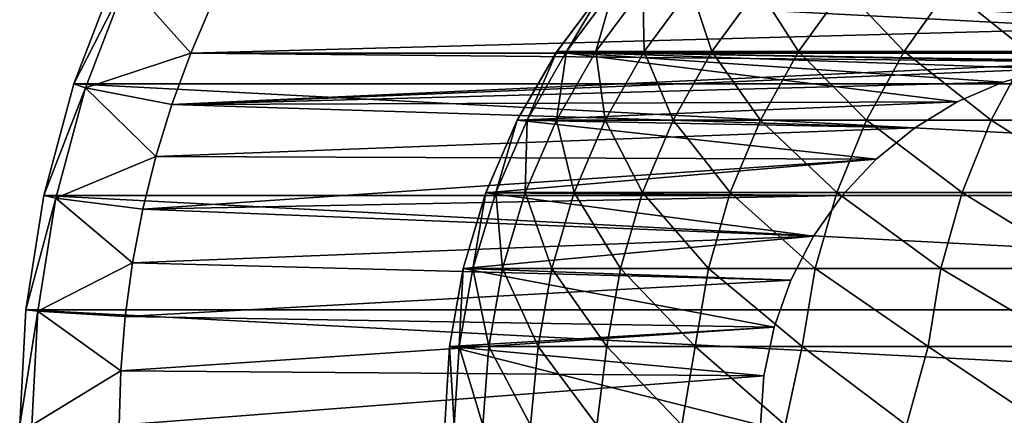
# Model space of a CAD drawing. Header units: metres. Extents: x -23 to 265, y -23 to 70.
# Tile 3 of 64: x -23 to -2, y 0 to 8. Entities that reach past the tile are written whole.
import ezdxf

# ---------------------------------------------------------------- set-up
doc = ezdxf.new("R2010")
doc.units = ezdxf.units.M
doc.layers.add('solid_SWIVIEL_SPOUT_SW0001', color=7, linetype='CONTINUOUS')

msp = doc.modelspace()

# ---------------------------------------------------------------- linework, layer by layer
at = {"layer": 'solid_SWIVIEL_SPOUT_SW0001'}
for points in [[(-21.636526, 7.030167, -31.770285), (-20.554785, 9.151547, -27), (-20.783171, 9.253232, -31.770285)], [(-21.636524, 7.030174, -130), (-21.636526, 7.030167, -31.770285), (-20.783171, 9.253232, -31.770285)], [(-21.636526, 7.030167, -31.770285), (-21.398762, 6.952912, -27), (-20.554785, 9.151547, -27)], [(-20.783159, 9.253258, -130), (-21.636524, 7.030174, -130), (-20.783171, 9.253232, -31.770285)], [(21.63653, 7.030156, -130), (-21.636524, 7.030174, -130), (-20.783159, 9.253258, -130)], [(-21.398775, 6.95287, 98.199997), (-20.554779, 9.151562, 98.199997), (-21.398762, 6.952912, -27)], [(-19.229807, 7.661891, 100), (-20.554779, 9.151562, 98.199997), (-21.398775, 6.95287, 98.199997)], [(-20.554779, 9.151562, 98.199997), (-20.554785, 9.151547, -27), (-21.398762, 6.952912, -27)], [(21.63653, 7.030156, -130), (-20.783159, 9.253258, -130), (20.783169, 9.253239, -130)], [(-18.786798, 8.691728, 100), (-20.554779, 9.151562, 98.199997), (-19.229807, 7.661891, 100)], [(-10.724623, 8.999025, 100.25), (-11.696816, 7.693145, 100.25), (-11.693248, 7.698569, 180.25)], [(11.696821, 7.693137, 100.25), (-11.696816, 7.693145, 100.25), (-10.724623, 8.999025, 100.25)], [(-10.719385, 9.005264, 180.25), (-11.693248, 7.698569, 180.25), (-11.492989, 7.698569, 187.61937)], [(-10.724623, 8.999025, 100.25), (-11.693248, 7.698569, 180.25), (-10.719385, 9.005264, 180.25)], [(-10.520563, 9.005264, 187.566467), (-11.492989, 7.698569, 187.61937), (-10.892802, 7.698569, 194.96698)], [(-10.520563, 9.005264, 187.566467), (-10.719385, 9.005264, 180.25), (-11.492989, 7.698569, 187.61937)], [(-9.924685, 9.005264, 194.861359), (-10.892802, 7.698569, 194.96698), (-9.894461, 7.698569, 202.271149)], [(-9.924685, 9.005264, 194.861359), (-10.520563, 9.005264, 187.566467), (-10.892802, 7.698569, 194.96698)], [(11.696821, 7.693137, 100.25), (-10.724623, 8.999025, 100.25), (10.724627, 8.99902, 100.25)], [(-8.933508, 9.005264, 202.113098), (-9.924685, 9.005264, 194.861359), (-9.894461, 7.698569, 202.271149)], [(-8.933508, 9.005264, 202.113098), (-9.894461, 7.698569, 202.271149), (-8.50091, 7.698569, 209.510315)], [(-7.549958, 9.005264, 209.300323), (-8.933508, 9.005264, 202.113098), (-8.50091, 7.698569, 209.510315)], [(-7.549958, 9.005264, 209.300323), (-8.50091, 7.698569, 209.510315), (-6.716264, 7.698569, 216.663132)], [(-5.778121, 9.005264, 216.401794), (-7.549958, 9.005264, 209.300323), (-6.716264, 7.698569, 216.663132)], [(-5.778121, 9.005264, 216.401794), (-6.716264, 7.698569, 216.663132), (-4.545789, 7.698569, 223.70845)], [(-3.623224, 9.005264, 223.396561), (-5.778121, 9.005264, 216.401794), (-4.545789, 7.698569, 223.70845)], [(-3.623224, 9.005264, 223.396561), (-4.545789, 7.698569, 223.70845), (-1.995894, 7.698569, 230.625519)], [(-1.091629, 9.005264, 230.263962), (-3.623224, 9.005264, 223.396561), (-1.995894, 7.698569, 230.625519)], [(18.78681, 8.691704, 100), (-18.786798, 8.691728, 100), (-19.229807, 7.661891, 100)], [(19.229818, 7.661862, 100), (18.78681, 8.691704, 100), (-19.229807, 7.661891, 100)], [(-19.229807, 7.661891, 100), (-21.398775, 6.95287, 98.199997), (-19.616417, 6.609551, 100)], [(-0.51182, 7.482515, 100), (-19.229807, 7.661891, 100), (-19.616417, 6.609551, 100)], [(-0.51182, 7.482515, 100), (19.229818, 7.661862, 100), (-19.229807, 7.661891, 100)], [(-11.696816, 7.693145, 100.25), (-12.510859, 6.283184, 100.25), (-12.508663, 6.287555, 180.25)], [(-3.450484, 6.659141, 100.25), (-12.510859, 6.283184, 100.25), (-11.696816, 7.693145, 100.25)], [(-11.693248, 7.698569, 180.25), (-12.508663, 6.287555, 180.25), (-12.3072, 6.287555, 187.663651)], [(-11.696816, 7.693145, 100.25), (-12.508663, 6.287555, 180.25), (-11.693248, 7.698569, 180.25)], [(-11.492989, 7.698569, 187.61937), (-12.3072, 6.287555, 187.663651), (-11.703407, 6.287555, 195.05542)], [(-11.492989, 7.698569, 187.61937), (-11.693248, 7.698569, 180.25), (-12.3072, 6.287555, 187.663651)], [(-10.892802, 7.698569, 194.96698), (-11.703407, 6.287555, 195.05542), (-10.699066, 6.287555, 202.403473)], [(-10.892802, 7.698569, 194.96698), (-11.492989, 7.698569, 187.61937), (-11.703407, 6.287555, 195.05542)], [(0.511837, 7.482514, 100.25), (-11.696816, 7.693145, 100.25), (11.696821, 7.693137, 100.25)], [(-2.511596, 7.066957, 100.25), (-3.450484, 6.659141, 100.25), (-11.696816, 7.693145, 100.25)], [(-1.525908, 7.343133, 100.25), (-2.511596, 7.066957, 100.25), (-11.696816, 7.693145, 100.25)], [(-0.511823, 7.482515, 100.25), (-1.525908, 7.343133, 100.25), (-11.696816, 7.693145, 100.25)], [(0.511837, 7.482514, 100.25), (-0.511823, 7.482515, 100.25), (-11.696816, 7.693145, 100.25)], [(-9.894461, 7.698569, 202.271149), (-10.892802, 7.698569, 194.96698), (-10.699066, 6.287555, 202.403473)], [(-9.894461, 7.698569, 202.271149), (-10.699066, 6.287555, 202.403473), (-9.297142, 6.287555, 209.686157)], [(-8.50091, 7.698569, 209.510315), (-9.894461, 7.698569, 202.271149), (-9.297142, 6.287555, 209.686157)], [(-8.50091, 7.698569, 209.510315), (-9.297142, 6.287555, 209.686157), (-7.501771, 6.287555, 216.881943)], [(-6.716264, 7.698569, 216.663132), (-8.50091, 7.698569, 209.510315), (-7.501771, 6.287555, 216.881943)], [(-6.716264, 7.698569, 216.663132), (-7.501771, 6.287555, 216.881943), (-5.318254, 6.287555, 223.969604)], [(-4.545789, 7.698569, 223.70845), (-6.716264, 7.698569, 216.663132), (-5.318254, 6.287555, 223.969604)], [(-4.545789, 7.698569, 223.70845), (-5.318254, 6.287555, 223.969604), (-2.753035, 6.287555, 230.928238)], [(-1.995894, 7.698569, 230.625519), (-4.545789, 7.698569, 223.70845), (-2.753035, 6.287555, 230.928238)], [(-1.995894, 7.698569, 230.625519), (-2.753035, 6.287555, 230.928238), (0.186313, 6.287555, 237.737274)], [(-1.525924, 7.34313, 100), (-0.51182, 7.482515, 100), (-19.616417, 6.609551, 100)], [(-2.511601, 7.066956, 100), (-1.525924, 7.34313, 100), (-19.616417, 6.609551, 100)], [(-1.525908, 7.343133, 100.25), (-1.525924, 7.34313, 100), (-2.511601, 7.066956, 100)], [(-1.525908, 7.343133, 100.25), (-2.511601, 7.066956, 100), (-2.511596, 7.066957, 100.25)], [(-22.252855, 4.730005, -31.770285), (-21.398762, 6.952912, -27), (-21.636526, 7.030167, -31.770285)], [(-22.252851, 4.730021, -130), (-22.252855, 4.730005, -31.770285), (-21.636526, 7.030167, -31.770285)], [(-22.252855, 4.730005, -31.770285), (-22.008318, 4.678027, -27), (-21.398762, 6.952912, -27)], [(-21.636524, 7.030174, -130), (-22.252851, 4.730021, -130), (-21.636526, 7.030167, -31.770285)], [(22.252853, 4.730011, -130), (-22.252851, 4.730021, -130), (-21.636524, 7.030174, -130)], [(-21.398775, 6.95287, 98.199997), (-21.398762, 6.952912, -27), (-22.008318, 4.678027, -27)], [(-22.008314, 4.678043, 98.199997), (-21.398775, 6.95287, 98.199997), (-22.008318, 4.678027, -27)], [(-19.94549, 5.537815, 100), (-21.398775, 6.95287, 98.199997), (-22.008314, 4.678043, 98.199997)], [(22.252853, 4.730011, -130), (-21.636524, 7.030174, -130), (21.63653, 7.030156, -130)], [(-19.616417, 6.609551, 100), (-21.398775, 6.95287, 98.199997), (-19.94549, 5.537815, 100)], [(-3.450489, 6.659138, 100), (-2.511601, 7.066956, 100), (-19.616417, 6.609551, 100)], [(-2.511596, 7.066957, 100.25), (-2.511601, 7.066956, 100), (-3.450489, 6.659138, 100)], [(-2.511596, 7.066957, 100.25), (-3.450489, 6.659138, 100), (-3.450484, 6.659141, 100.25)], [(-4.3251, 6.127276, 100), (-19.616417, 6.609551, 100), (-19.94549, 5.537815, 100)], [(-4.3251, 6.127276, 100), (-3.450489, 6.659138, 100), (-19.616417, 6.609551, 100)], [(-3.450484, 6.659141, 100.25), (-4.325093, 6.127281, 100.25), (-12.510859, 6.283184, 100.25)], [(-3.450484, 6.659141, 100.25), (-3.450489, 6.659138, 100), (-4.3251, 6.127276, 100)], [(-3.450484, 6.659141, 100.25), (-4.3251, 6.127276, 100), (-4.325093, 6.127281, 100.25)], [(-12.510859, 6.283184, 100.25), (-13.155692, 4.788295, 100.25), (-13.154582, 4.791343, 180.25)], [(-5.119151, 5.481268, 100.25), (-13.155692, 4.788295, 100.25), (-12.510859, 6.283184, 100.25)], [(-12.508663, 6.287555, 180.25), (-13.154582, 4.791343, 180.25), (-12.952167, 4.791343, 187.69873)], [(-12.510859, 6.283184, 100.25), (-13.154582, 4.791343, 180.25), (-12.508663, 6.287555, 180.25)], [(-12.3072, 6.287555, 187.663651), (-12.952167, 4.791343, 187.69873), (-12.345516, 4.791343, 195.125473)], [(-12.3072, 6.287555, 187.663651), (-12.508663, 6.287555, 180.25), (-12.952167, 4.791343, 187.69873)], [(-4.325093, 6.127281, 100.25), (-5.119151, 5.481268, 100.25), (-12.510859, 6.283184, 100.25)], [(-11.703407, 6.287555, 195.05542), (-12.345516, 4.791343, 195.125473), (-11.336423, 4.791343, 202.508301)], [(-11.703407, 6.287555, 195.05542), (-12.3072, 6.287555, 187.663651), (-12.345516, 4.791343, 195.125473)], [(-10.699066, 6.287555, 202.403473), (-11.703407, 6.287555, 195.05542), (-11.336423, 4.791343, 202.508301)], [(-10.699066, 6.287555, 202.403473), (-11.336423, 4.791343, 202.508301), (-9.927865, 4.791343, 209.825439)], [(-9.297142, 6.287555, 209.686157), (-10.699066, 6.287555, 202.403473), (-9.927865, 4.791343, 209.825439)], [(-9.297142, 6.287555, 209.686157), (-9.927865, 4.791343, 209.825439), (-8.123999, 4.791343, 217.055283)], [(-7.501771, 6.287555, 216.881943), (-9.297142, 6.287555, 209.686157), (-8.123999, 4.791343, 217.055283)], [(-7.501771, 6.287555, 216.881943), (-8.123999, 4.791343, 217.055283), (-5.93015, 4.791343, 224.176483)], [(-5.318254, 6.287555, 223.969604), (-7.501771, 6.287555, 216.881943), (-5.93015, 4.791343, 224.176483)], [(-5.318254, 6.287555, 223.969604), (-5.93015, 4.791343, 224.176483), (-3.352794, 4.791343, 231.16803)], [(-2.753035, 6.287555, 230.928238), (-5.318254, 6.287555, 223.969604), (-3.352794, 4.791343, 231.16803)], [(-2.753035, 6.287555, 230.928238), (-3.352794, 4.791343, 231.16803), (-0.399537, 4.791343, 238.009277)], [(0.186313, 6.287555, 237.737274), (-2.753035, 6.287555, 230.928238), (-0.399537, 4.791343, 238.009277)], [(-5.119145, 5.481273, 100), (-4.3251, 6.127276, 100), (-19.94549, 5.537815, 100)], [(-4.325093, 6.127281, 100.25), (-5.119145, 5.481273, 100), (-5.119151, 5.481268, 100.25)], [(-4.325093, 6.127281, 100.25), (-4.3251, 6.127276, 100), (-5.119145, 5.481273, 100)], [(-19.94549, 5.537815, 100), (-22.008314, 4.678043, 98.199997), (-20.21603, 4.449954, 100)], [(-5.119145, 5.481273, 100), (-19.94549, 5.537815, 100), (-20.21603, 4.449954, 100)], [(-5.817832, 4.733162, 100), (-5.119145, 5.481273, 100), (-20.21603, 4.449954, 100)], [(-5.119151, 5.481268, 100.25), (-5.817828, 4.733168, 100.25), (-13.155692, 4.788295, 100.25)], [(-5.119151, 5.481268, 100.25), (-5.119145, 5.481273, 100), (-5.817832, 4.733162, 100)], [(-5.119151, 5.481268, 100.25), (-5.817832, 4.733162, 100), (-5.817828, 4.733168, 100.25)], [(-22.625378, 2.377987, -31.770285), (-22.008318, 4.678027, -27), (-22.252855, 4.730005, -31.770285)], [(-22.625376, 2.377989, -130), (-22.625378, 2.377987, -31.770285), (-22.252855, 4.730005, -31.770285)], [(-22.625378, 2.377987, -31.770285), (-22.376747, 2.351856, -27), (-22.008318, 4.678027, -27)], [(-22.252851, 4.730021, -130), (-22.625376, 2.377989, -130), (-22.252855, 4.730005, -31.770285)], [(22.625376, 2.377981, -130), (-22.625376, 2.377989, -130), (-22.252851, 4.730021, -130)], [(-22.008314, 4.678043, 98.199997), (-22.008318, 4.678027, -27), (-22.376747, 2.351856, -27)], [(-22.376745, 2.351869, 98.199997), (-22.008314, 4.678043, 98.199997), (-22.376747, 2.351856, -27)], [(-20.427305, 3.34891, 100), (-22.008314, 4.678043, 98.199997), (-22.376745, 2.351869, 98.199997)], [(22.625376, 2.377981, -130), (-22.252851, 4.730021, -130), (22.252853, 4.730011, -130)], [(-20.21603, 4.449954, 100), (-22.008314, 4.678043, 98.199997), (-20.427305, 3.34891, 100)], [(-6.408145, 3.89688, 100), (-5.817832, 4.733162, 100), (-20.21603, 4.449954, 100)], [(-13.155692, 4.788295, 100.25), (-13.62263, 3.228615, 100.25), (-13.622252, 3.230207, 180.25)], [(-6.408151, 3.89687, 100.25), (-13.62263, 3.228615, 100.25), (-13.155692, 4.788295, 100.25)], [(-13.154582, 4.791343, 180.25), (-13.622252, 3.230207, 180.25), (-13.419147, 3.230207, 187.724121)], [(-13.155692, 4.788295, 100.25), (-13.622252, 3.230207, 180.25), (-13.154582, 4.791343, 180.25)], [(-12.952167, 4.791343, 187.69873), (-13.419147, 3.230207, 187.724121), (-12.810428, 3.230207, 195.176193)], [(-12.952167, 4.791343, 187.69873), (-13.154582, 4.791343, 180.25), (-13.419147, 3.230207, 187.724121)], [(-5.817828, 4.733168, 100.25), (-6.408151, 3.89687, 100.25), (-13.155692, 4.788295, 100.25)], [(-12.345516, 4.791343, 195.125473), (-12.952167, 4.791343, 187.69873), (-12.810428, 3.230207, 195.176193)], [(-12.345516, 4.791343, 195.125473), (-12.810428, 3.230207, 195.176193), (-11.797894, 3.230207, 202.584198)], [(-11.336423, 4.791343, 202.508301), (-12.345516, 4.791343, 195.125473), (-11.797894, 3.230207, 202.584198)], [(-11.336423, 4.791343, 202.508301), (-11.797894, 3.230207, 202.584198), (-10.384533, 3.230207, 209.926285)], [(-9.927865, 4.791343, 209.825439), (-11.336423, 4.791343, 202.508301), (-10.384533, 3.230207, 209.926285)], [(-9.927865, 4.791343, 209.825439), (-10.384533, 3.230207, 209.926285), (-8.574516, 3.230207, 217.180771)], [(-8.123999, 4.791343, 217.055283), (-9.927865, 4.791343, 209.825439), (-8.574516, 3.230207, 217.180771)], [(-8.123999, 4.791343, 217.055283), (-8.574516, 3.230207, 217.180771), (-6.373187, 3.230207, 224.326263)], [(-5.93015, 4.791343, 224.176483), (-8.123999, 4.791343, 217.055283), (-6.373187, 3.230207, 224.326263)], [(-5.817828, 4.733168, 100.25), (-6.408145, 3.89688, 100), (-6.408151, 3.89687, 100.25)], [(-5.817828, 4.733168, 100.25), (-5.817832, 4.733162, 100), (-6.408145, 3.89688, 100)], [(-5.93015, 4.791343, 224.176483), (-6.373187, 3.230207, 224.326263), (-3.787042, 3.230207, 231.341644)], [(-3.352794, 4.791343, 231.16803), (-5.93015, 4.791343, 224.176483), (-3.787042, 3.230207, 231.341644)], [(-3.352794, 4.791343, 231.16803), (-3.787042, 3.230207, 231.341644), (-0.823715, 3.230207, 238.206223)], [(-0.399537, 4.791343, 238.009277), (-3.352794, 4.791343, 231.16803), (-0.823715, 3.230207, 238.206223)], [(-6.408145, 3.89688, 100), (-20.21603, 4.449954, 100), (-20.427305, 3.34891, 100)], [(-6.879086, 2.988006, 100), (-6.408145, 3.89688, 100), (-20.427305, 3.34891, 100)], [(-6.408151, 3.89687, 100.25), (-6.879081, 2.988016, 100.25), (-13.62263, 3.228615, 100.25)], [(-6.408151, 3.89687, 100.25), (-6.408145, 3.89688, 100), (-6.879086, 2.988006, 100)], [(-6.408151, 3.89687, 100.25), (-6.879086, 2.988006, 100), (-6.879081, 2.988016, 100.25)], [(-20.427305, 3.34891, 100), (-22.376745, 2.351869, 98.199997), (-20.578653, 2.238079, 100)], [(-6.879086, 2.988006, 100), (-20.427305, 3.34891, 100), (-20.578653, 2.238079, 100)], [(-13.622252, 3.230207, 180.25), (-13.905337, 1.625301, 180.25), (-13.701814, 1.625301, 187.739502)], [(-13.905336, 1.625302, 100.25), (-13.905337, 1.625301, 180.25), (-13.622252, 3.230207, 180.25)], [(-13.62263, 3.228615, 100.25), (-13.905336, 1.625302, 100.25), (-13.622252, 3.230207, 180.25)], [(-7.221883, 2.023463, 100.25), (-13.905336, 1.625302, 100.25), (-13.62263, 3.228615, 100.25)], [(-13.419147, 3.230207, 187.724121), (-13.701814, 1.625301, 187.739502), (-13.091843, 1.625301, 195.206894)], [(-13.419147, 3.230207, 187.724121), (-13.622252, 3.230207, 180.25), (-13.701814, 1.625301, 187.739502)], [(-6.879081, 2.988016, 100.25), (-7.221883, 2.023463, 100.25), (-13.62263, 3.228615, 100.25)], [(-12.810428, 3.230207, 195.176193), (-13.419147, 3.230207, 187.724121), (-13.091843, 1.625301, 195.206894)], [(-12.810428, 3.230207, 195.176193), (-13.091843, 1.625301, 195.206894), (-12.077226, 1.625301, 202.630142)], [(-11.797894, 3.230207, 202.584198), (-12.810428, 3.230207, 195.176193), (-12.077226, 1.625301, 202.630142)], [(-11.797894, 3.230207, 202.584198), (-12.077226, 1.625301, 202.630142), (-10.660957, 1.625301, 209.98732)], [(-10.384533, 3.230207, 209.926285), (-11.797894, 3.230207, 202.584198), (-10.660957, 1.625301, 209.98732)], [(-10.384533, 3.230207, 209.926285), (-10.660957, 1.625301, 209.98732), (-8.847218, 1.625301, 217.256744)], [(-8.574516, 3.230207, 217.180771), (-10.384533, 3.230207, 209.926285), (-8.847218, 1.625301, 217.256744)], [(-8.574516, 3.230207, 217.180771), (-8.847218, 1.625301, 217.256744), (-6.64136, 1.625301, 224.416916)], [(-6.373187, 3.230207, 224.326263), (-8.574516, 3.230207, 217.180771), (-6.64136, 1.625301, 224.416916)], [(-6.373187, 3.230207, 224.326263), (-6.64136, 1.625301, 224.416916), (-4.049896, 1.625301, 231.446747)], [(-3.787042, 3.230207, 231.341644), (-6.373187, 3.230207, 224.326263), (-4.049896, 1.625301, 231.446747)], [(-3.787042, 3.230207, 231.341644), (-4.049896, 1.625301, 231.446747), (-1.080474, 1.625301, 238.325439)], [(-0.823715, 3.230207, 238.206223), (-3.787042, 3.230207, 231.341644), (-1.080474, 1.625301, 238.325439)], [(-7.22188, 2.023472, 100), (-6.879086, 2.988006, 100), (-20.578653, 2.238079, 100)], [(-6.879081, 2.988016, 100.25), (-7.22188, 2.023472, 100), (-7.221883, 2.023463, 100.25)], [(-6.879081, 2.988016, 100.25), (-6.879086, 2.988006, 100), (-7.22188, 2.023472, 100)], [(-22.625376, 2.377989, -130), (-22.75, 0, -130), (-22.625378, 2.377987, -31.770285)], [(22.75, 0, -130), (-22.75, 0, -130), (-22.625376, 2.377989, -130)], [(-22.75, 0, -31.770285), (-22.376747, 2.351856, -27), (-22.625378, 2.377987, -31.770285)], [(-22.75, 0, -130), (-22.75, 0, -31.770285), (-22.625378, 2.377987, -31.770285)], [(-22.75, 0, -31.770285), (-22.5, 0, -27), (-22.376747, 2.351856, -27)], [(22.75, 0, -130), (-22.625376, 2.377989, -130), (22.625376, 2.377981, -130)], [(-22.376745, 2.351869, 98.199997), (-22.5, 0, -27), (-22.5, 0, 3)], [(-22.5, 0, 98.199997), (-22.376745, 2.351869, 98.199997), (-22.5, 0, 3)], [(-22.376745, 2.351869, 98.199997), (-22.376747, 2.351856, -27), (-22.5, 0, -27)], [(-20.66964, 1.120698, 100), (-22.376745, 2.351869, 98.199997), (-22.5, 0, 98.199997)], [(-20.578653, 2.238079, 100), (-22.376745, 2.351869, 98.199997), (-20.66964, 1.120698, 100)], [(-7.22188, 2.023472, 100), (-20.578653, 2.238079, 100), (-20.66964, 1.120698, 100)], [(-7.430145, 1.021246, 100), (-7.22188, 2.023472, 100), (-20.66964, 1.120698, 100)], [(-7.221883, 2.023463, 100.25), (-7.430145, 1.021249, 100.25), (-13.905336, 1.625302, 100.25)], [(-7.221883, 2.023463, 100.25), (-7.22188, 2.023472, 100), (-7.430145, 1.021246, 100)], [(-7.221883, 2.023463, 100.25), (-7.430145, 1.021246, 100), (-7.430145, 1.021249, 100.25)], [(-13.905336, 1.625302, 100.25), (-14, 0, 100.25), (-13.905337, 1.625301, 180.25)], [(-7.5, 0, 100.25), (-14, 0, 100.25), (-13.905336, 1.625302, 100.25)], [(-13.803808, 0, 187.605988), (-13.905337, 1.625301, 180.25), (-14, 0, 180.25)], [(-14, 0, 100.25), (-14, 0, 180.25), (-13.905337, 1.625301, 180.25)], [(-13.803808, 0, 187.605988), (-13.701814, 1.625301, 187.739502), (-13.905337, 1.625301, 180.25)], [(-7.430145, 1.021249, 100.25), (-7.5, 0, 100.25), (-13.905336, 1.625302, 100.25)], [(-13.803808, 0, 187.605988), (-13.21579, 0, 194.941055), (-13.701814, 1.625301, 187.739502)], [(-13.21579, 0, 194.941055), (-13.091843, 1.625301, 195.206894), (-13.701814, 1.625301, 187.739502)], [(-13.21579, 0, 194.941055), (-12.237617, 0, 202.234344), (-13.091843, 1.625301, 195.206894)], [(-12.237617, 0, 202.234344), (-12.077226, 1.625301, 202.630142), (-13.091843, 1.625301, 195.206894)], [(-12.237617, 0, 202.234344), (-10.872072, 0, 209.465134), (-12.077226, 1.625301, 202.630142)], [(-10.872072, 0, 209.465134), (-10.660957, 1.625301, 209.98732), (-12.077226, 1.625301, 202.630142)], [(-10.872072, 0, 209.465134), (-9.123037, 0, 216.612854), (-10.660957, 1.625301, 209.98732)], [(-9.123037, 0, 216.612854), (-8.847218, 1.625301, 217.256744), (-10.660957, 1.625301, 209.98732)], [(-9.123037, 0, 216.612854), (-6.995485, 0, 223.657181), (-8.847218, 1.625301, 217.256744)], [(-6.995485, 0, 223.657181), (-6.64136, 1.625301, 224.416916), (-8.847218, 1.625301, 217.256744)], [(-6.995485, 0, 223.657181), (-4.495465, 0, 230.578079), (-6.64136, 1.625301, 224.416916)], [(-4.495465, 0, 230.578079), (-4.049896, 1.625301, 231.446747), (-6.64136, 1.625301, 224.416916)], [(-4.495465, 0, 230.578079), (-1.630086, 0, 237.355881), (-4.049896, 1.625301, 231.446747)], [(-1.630086, 0, 237.355881), (-1.080474, 1.625301, 238.325439), (-4.049896, 1.625301, 231.446747)], [(-20.66964, 1.120698, 100), (-22.5, 0, 98.199997), (-20.700001, 0.000033, 100)], [(-7.430145, 1.021246, 100), (-20.66964, 1.120698, 100), (-20.700001, 0.000033, 100)], [(-7.430145, 1.021246, 100), (-20.700001, 0.000033, 100), (-7.5, 0, 100)], [(-7.430145, 1.021249, 100.25), (-7.430145, 1.021246, 100), (-7.5, 0, 100)], [(-7.430145, 1.021249, 100.25), (-7.5, 0, 100), (-7.5, 0, 100.25)]]:
    msp.add_3dface(points, dxfattribs=at)

doc.saveas('drawing.dxf')
